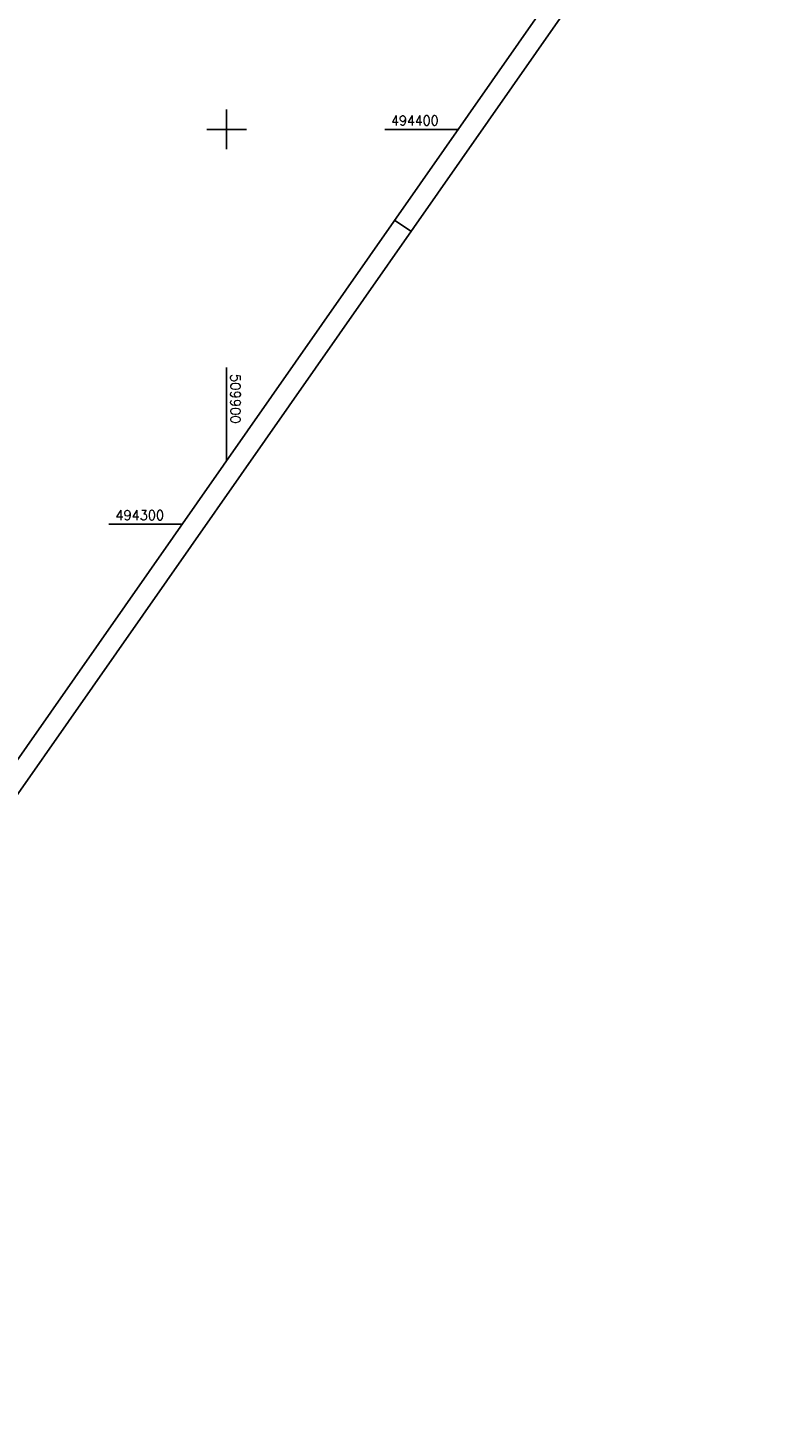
# Model space of a CAD drawing. Extents: x 509491 to 510385, y 494071 to 495171.
# Tile 3 of 9: x 509850 to 510037, y 494071 to 494426. Entities that reach past the tile are written whole.
import ezdxf

# ---------------------------------------------------------------- set-up
doc = ezdxf.new("R2010")
doc.units = 0
doc.header["$LTSCALE"] = 10
doc.header["$MEASUREMENT"] = 0
doc.linetypes.add('LT00', pattern=[0])
doc.layers.add('RAHMEN', color=250, linetype='Continuous')
doc.layers.add('V_RASTER', color=250, linetype='LT00')
doc.styles.get("Standard").update_dxf_attribs({"font": 'romans.shx', "width": 0.8})

msp = doc.modelspace()

# ---------------------------------------------------------------- linework, layer by layer
at = {"layer": 'RAHMEN'}
msp.add_line((509946.64, 494374.18), (509942.54, 494377.04), dxfattribs=at)
for points in [[(510141.55, 495171.32), (509491.22, 494241.11), (509734.64, 494070.93), (510384.96, 495001.15), (510141.55, 495171.32)], [(510131.32, 495147.97), (509601.32, 494389.86), (509836.54, 494225.42), (510366.54, 494983.53), (510131.32, 495147.97)]]:
    msp.add_lwpolyline(points, dxfattribs=at)
at = {"layer": 'V_RASTER'}
for p, q in [((509900, 494405), (509900, 494395)), ((509905, 494400), (509895, 494400)), ((509958.59, 494400), (509940.09, 494400)), ((509900, 494339.7), (509900, 494316.19)), ((509870.18, 494300), (509888.68, 494300))]:
    msp.add_line(p, q, dxfattribs=at)

# ---------------------------------------------------------------- texts
for s, rotation, width, p in [(' 494400', 0.001, 0.934, (509940.09, 494401)), (' 509900', 270.001, 0.979, (509901, 494339.7)), (' 494300', 0.001, 0.958, (509870.18, 494301))]:
    msp.add_text(s, height=2.5, rotation=rotation, dxfattribs=dict(at, width=width)).set_placement(p)

doc.saveas('drawing.dxf')
